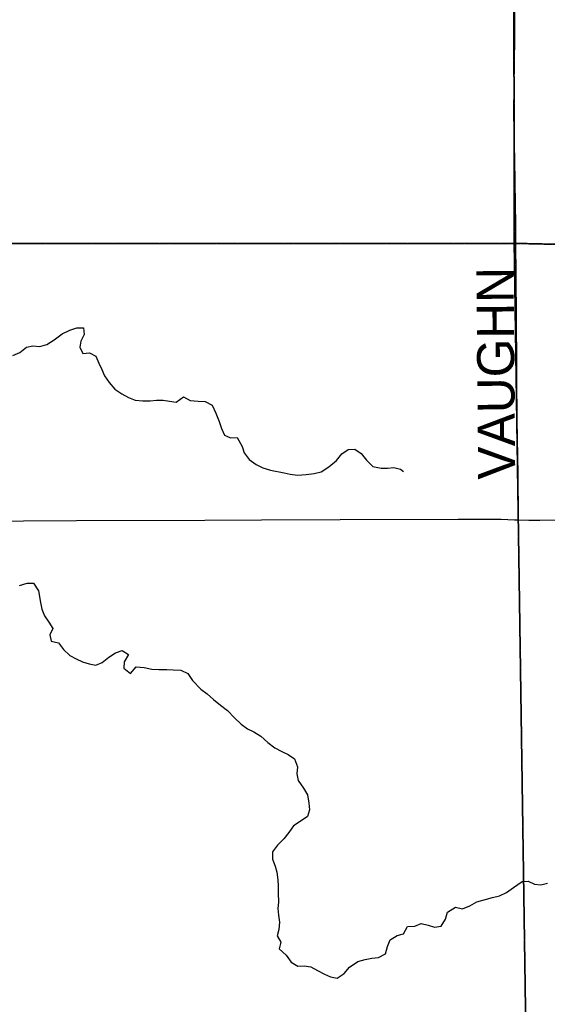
# Model space of a CAD drawing. Header units: feet. Extents: x 2113747 to 2516209, y 960708 to 1356798.
# Tile 199 of 253: x 2324183 to 2328442, y 1189119 to 1197073. Entities that reach past the tile are written whole.
import ezdxf

# ---------------------------------------------------------------- set-up
doc = ezdxf.new("R2010")
doc.units = ezdxf.units.FT
doc.header["$LTSCALE"] = 50
doc.header["$MEASUREMENT"] = 0
doc.linetypes.add('OhDOT_USTN3', pattern=[0.22, 0.165, -0.055])
for name, color, linetype in [('0_Xref', 7, 'Continuous'), ('GM_X_County_Road', 3, 'Continuous'), ('GM_X_Minor_River', 5, 'Continuous'), ('GM_X_Township', 251, 'OhDOT_USTN3'), ('GM_X_Township_Road', 4, 'Continuous'), ('GM_X_Township_Road_Text', 4, 'Continuous')]:
    doc.layers.add(name, color=color, linetype=linetype)
doc.styles.add('Styledgn030', font='dgn030.shx')

# ---------------------------------------------------------------- blocks, each defined once
blk = doc.blocks.new('POR')
at = {"layer": 'GM_X_County_Road', "flags": 128}
for points in [[(2323791.645058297, 1193021.334424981), (2324213.428991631, 1193024.910533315), (2324641.118424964, 1193028.552258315), (2325676.975933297, 1193030.980074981), (2326136.06294163, 1193032.095558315), (2326769.001308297, 1193034.687416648), (2327723.330108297, 1193038.263524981), (2328070.835974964, 1193037.213658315), (2328176.085108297, 1193034.260908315), (2328210.763516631, 1193033.440699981)], [(2328210.763516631, 1193033.440699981), (2328292.75154163, 1193031.505008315), (2328381.694933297, 1193031.045691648), (2328577.068558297, 1193031.833091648), (2328969.71869163, 1193030.094249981), (2329324.015883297, 1193030.487949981), (2329910.85854163, 1193033.834399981), (2330441.598949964, 1193036.065366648), (2330762.43164163, 1193035.048308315), (2330788.940774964, 1193034.949883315)]]:
    blk.add_lwpolyline(points, dxfattribs=at)
at = {"layer": 'GM_X_Minor_River', "flags": 128}
for points in [[(2324128.529999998, 1194360.15), (2324184.529999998, 1194384.53), (2324238.439999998, 1194428.96), (2324288.489999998, 1194439.25), (2324346.629999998, 1194433.53), (2324400.669999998, 1194449.86), (2324460.609999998, 1194488.31), (2324524.519999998, 1194534.8), (2324586.509999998, 1194565.22), (2324644.539999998, 1194583.58), (2324696.639999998, 1194583.85), (2324702.899999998, 1194529.69), (2324675.079999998, 1194477.36), (2324669.299999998, 1194427.16), (2324693.569999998, 1194377.1), (2324747.649999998, 1194383.4), (2324797.879999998, 1194355.56), (2324822.189999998, 1194297.48), (2324846.469999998, 1194247.42), (2324868.739999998, 1194197.37), (2324905.059999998, 1194141.36), (2324951.399999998, 1194089.41), (2325007.669999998, 1194051.57), (2325059.919999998, 1194021.73), (2325114.119999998, 1193999.93), (2325176.269999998, 1193994.23), (2325236.389999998, 1193994.54), (2325288.469999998, 1193998.83), (2325340.559999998, 1194001.09), (2325392.709999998, 1193991.33), (2325446.859999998, 1193983.58), (2325504.779999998, 1194026.03), (2325559.029999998, 1193996.2), (2325623.169999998, 1193992.52), (2325681.299999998, 1193988.8), (2325735.549999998, 1193958.98), (2325765.899999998, 1193894.91), (2325792.259999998, 1193826.81), (2325812.549999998, 1193770.72), (2325834.849999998, 1193716.65), (2325885.039999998, 1193694.82), (2325939.139999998, 1193697.11), (2325979.539999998, 1193625.06), (2325993.799999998, 1193574.96), (2326036.129999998, 1193520.99), (2326090.429999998, 1193479.13), (2326144.649999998, 1193453.32), (2326206.859999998, 1193435.57), (2326317.169999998, 1193414.07), (2326367.329999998, 1193402.29), (2326425.479999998, 1193394.57), (2326495.599999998, 1193398.94), (2326559.689999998, 1193407.31), (2326617.739999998, 1193421.66), (2326677.679999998, 1193460.11), (2326741.579999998, 1193512.62), (2326783.409999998, 1193567.03), (2326835.359999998, 1193601.42), (2326889.459999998, 1193603.71), (2326939.719999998, 1193569.85), (2326982.039999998, 1193515.89), (2327034.379999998, 1193463.97), (2327100.579999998, 1193450.27), (2327150.669999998, 1193450.53), (2327202.759999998, 1193454.83), (2327256.939999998, 1193441.06), (2327281.059999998, 1193423.12)], [(2324181.069999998, 1192503.9), (2324243.109999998, 1192520.28), (2324293.199999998, 1192522.54), (2324333.579999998, 1192458.53), (2324352.039999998, 1192366.3), (2324362.299999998, 1192312.16), (2324382.579999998, 1192258.07), (2324418.889999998, 1192206.07), (2324451.189999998, 1192154.05), (2324425.369999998, 1192103.75), (2324437.629999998, 1192051.63), (2324495.799999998, 1192039.88), (2324536.129999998, 1191985.9), (2324586.449999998, 1191935.98), (2324638.669999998, 1191910.16), (2324690.879999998, 1191886.34), (2324743.069999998, 1191868.54), (2324797.229999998, 1191858.79), (2324849.229999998, 1191881.13), (2324901.139999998, 1191923.54), (2324955.079999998, 1191959.95), (2325011.109999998, 1191976.3), (2325061.349999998, 1191944.44), (2325025.549999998, 1191886.05), (2325023.769999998, 1191835.87), (2325078.089999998, 1191791.99), (2325123.919999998, 1191846.42), (2325188.079999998, 1191840.72), (2325248.259999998, 1191826.99), (2325306.389999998, 1191823.27), (2325370.519999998, 1191823.6), (2325420.619999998, 1191821.85), (2325482.759999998, 1191818.15), (2325539.009999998, 1191790.35), (2325577.329999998, 1191736.36), (2325643.779999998, 1191664.45), (2325696.059999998, 1191626.58), (2325746.369999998, 1191580.68), (2325804.689999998, 1191536.83), (2325860.989999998, 1191492.96), (2325917.379999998, 1191433.04), (2325969.719999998, 1191381.13), (2326021.979999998, 1191345.28), (2326072.209999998, 1191319.45), (2326130.469999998, 1191285.62), (2326184.819999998, 1191233.73), (2326243.129999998, 1191189.87), (2326299.369999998, 1191162.07), (2326349.589999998, 1191136.23), (2326401.839999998, 1191102.39), (2326426.189999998, 1191038.29), (2326420.429999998, 1190982.07), (2326430.699999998, 1190927.93), (2326473.049999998, 1190865.93), (2326505.369999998, 1190811.91), (2326517.699999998, 1190743.73), (2326521.959999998, 1190689.56), (2326506.169999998, 1190635.29), (2326454.229999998, 1190600.9), (2326392.289999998, 1190560.44), (2326356.459999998, 1190506.06), (2326314.609999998, 1190455.67), (2326262.729999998, 1190405.22), (2326222.899999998, 1190350.82), (2326223.179999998, 1190290.62), (2326245.459999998, 1190236.54), (2326257.719999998, 1190186.43), (2326266.019999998, 1190124.26), (2326268.249999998, 1190074.09), (2326270.519999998, 1190015.9), (2326270.839999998, 1189945.65), (2326267.069999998, 1189893.45)], [(2326267.069999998, 1189893.45), (2326273.319999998, 1189839.29), (2326279.589999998, 1189783.13), (2326275.859999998, 1189722.9), (2326262.059999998, 1189672.65), (2326290.349999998, 1189620.61), (2326278.569999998, 1189566.36), (2326334.909999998, 1189516.48), (2326373.239999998, 1189460.49), (2326427.499999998, 1189426.65), (2326479.589999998, 1189430.93), (2326531.719999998, 1189423.18), (2326585.969999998, 1189393.36), (2326642.229999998, 1189361.53), (2326692.409999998, 1189341.72), (2326744.569999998, 1189329.95), (2326802.519999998, 1189368.4), (2326846.369999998, 1189418.8), (2326912.289999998, 1189465.31), (2326972.339999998, 1189481.68), (2327026.399999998, 1189491.99), (2327078.479999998, 1189498.29), (2327134.449999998, 1189526.68), (2327152.219999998, 1189586.99), (2327174.019999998, 1189641.29), (2327229.969999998, 1189675.7), (2327282.019999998, 1189688.02), (2327313.809999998, 1189748.4), (2327371.919999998, 1189750.71), (2327423.929999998, 1189771.05), (2327480.099999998, 1189757.3), (2327530.269999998, 1189741.51), (2327584.339999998, 1189751.83), (2327620.159999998, 1189806.21), (2327635.929999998, 1189864.49), (2327699.879999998, 1189902.96), (2327758.049999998, 1189891.23), (2327816.049999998, 1189915.63), (2327872.029999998, 1189946.03), (2328000.119999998, 1189982.83), (2328056.179999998, 1189995.17), (2328112.169999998, 1190021.55), (2328170.099999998, 1190062), (2328238.009999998, 1190112.54), (2328288.089999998, 1190114.81), (2328338.309999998, 1190091), (2328390.429999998, 1190085.25), (2328442.489999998, 1190097.57)]]:
    blk.add_lwpolyline(points, dxfattribs=at)
at = {"layer": 'GM_X_Township', "flags": 128}
for points in [[(2327982.204026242, 1222075.785843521), (2333341.093308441, 1222132.705729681), (2335681.538627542, 1222157.315680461), (2338510.252970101, 1222201.035593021), (2341238.764398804, 1222244.541135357), (2343737.422515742, 1222286.435422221), (2344323.701343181, 1222288.275418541), (2349299.711391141, 1222361.085272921), (2350843.358303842, 1222394.805205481), (2353397.311292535, 1222450.589579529), (2353508.487124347, 1216821.244562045), (2353653.994583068, 1209647.883636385), (2353656.872613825, 1209131.53492534), (2353645.33198261, 1208790.445158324), (2353781.158300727, 1202403.039197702), (2353792.440093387, 1201872.498499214), (2353808.425505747, 1201120.764081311), (2353820.767791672, 1200258.269085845), (2353819.479516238, 1199781.524760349), (2353831.150082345, 1199152.621968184), (2353828.843634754, 1198960.331539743), (2353832.94111952, 1198882.371638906), (2353851.427012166, 1197692.902298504), (2353875.802353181, 1196719.399352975), (2353879.799258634, 1196527.320093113), (2353885.445387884, 1196279.682407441), (2353891.785297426, 1195968.392848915), (2353908.166545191, 1195164.073583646), (2347305.735379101, 1195156.479682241), (2344004.701981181, 1195133.679727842), (2340984.978020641, 1195137.559720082), (2340041.449907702, 1195153.499688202), (2338450.182976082, 1195156.874746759), (2336453.507083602, 1195161.109672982), (2330756.318839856, 1195208.406991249), (2328174.653641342, 1195266.609461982), (2328171.596213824, 1197914.759784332), (2328163.553942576, 1198937.28471595), (2328115.901406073, 1204996.009313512), (2328087.593363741, 1208595.201402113), (2328082.278746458, 1214984.073282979), (2327992.745919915, 1220658.547573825), (2327982.204026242, 1222075.785843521)], [(2298612.969422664, 1221604.647392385), (2299175.061640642, 1221608.826777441), (2303374.443241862, 1221676.036643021), (2308425.843139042, 1221765.986463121), (2313088.293814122, 1221841.296312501), (2315599.935449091, 1221874.470339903), (2319070.971848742, 1221920.316154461), (2326583.906822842, 1222060.895873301), (2327982.204026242, 1222075.785843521), (2327992.745919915, 1220658.547573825), (2328082.278746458, 1214984.073282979), (2328087.593363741, 1208595.201402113), (2328115.901406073, 1204996.009313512), (2328163.553942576, 1198937.28471595), (2328171.596213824, 1197914.759784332), (2328174.653641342, 1195266.609461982), (2323786.211051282, 1195265.080098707), (2322464.445061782, 1195264.619465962), (2318541.547387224, 1195277.550547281), (2313387.729105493, 1195294.539122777), (2308630.391721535, 1195310.220774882), (2305509.148972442, 1195320.509354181), (2303164.934510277, 1195327.765813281), (2300042.469905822, 1195361.869271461), (2299323.751343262, 1195370.349254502), (2298809.552371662, 1195370.559254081), (2298780.656800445, 1199198.811442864), (2298740.86842353, 1204470.205452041), (2298730.941308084, 1210551.84678256), (2298731.426047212, 1210570.352531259), (2298734.192926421, 1210675.982896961), (2298677.266138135, 1215520.488993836), (2298673.964627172, 1215931.52710866), (2298639.085218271, 1217955.032430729), (2298612.969422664, 1221604.647392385)], [(2298809.552371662, 1195370.559254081), (2299323.751343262, 1195370.349254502), (2300042.469905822, 1195361.869271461), (2303164.934510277, 1195327.765813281), (2305509.148972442, 1195320.509354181), (2308630.391721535, 1195310.220774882), (2313387.729105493, 1195294.539122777), (2318541.547387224, 1195277.550547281), (2322464.445061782, 1195264.619465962), (2323786.211051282, 1195265.080098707), (2328174.653641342, 1195266.609461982), (2328207.918533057, 1193014.615202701), (2328270.019257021, 1188810.468829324), (2328244.03023379, 1184236.391627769), (2328255.735384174, 1182375.384132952), (2328359.761746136, 1174454.686247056), (2328406.963701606, 1169147.714551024), (2328408.376027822, 1168988.925043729), (2328233.34529981, 1168990.140212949), (2325683.235568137, 1169007.844617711), (2325636.833735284, 1169001.657706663), (2325525.469336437, 1169000.110978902), (2322514.88788185, 1168974.462541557), (2318230.36721363, 1168931.33672589), (2313730.972370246, 1168875.470770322), (2311770.234993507, 1168874.931894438), (2309530.217540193, 1168866.870020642), (2299913.952437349, 1168806.127110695), (2299325.970550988, 1168799.366696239), (2298939.301504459, 1168800.085069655), (2298913.174567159, 1169574.758189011), (2298946.332272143, 1174137.999631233), (2298965.07823332, 1174519.167508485), (2298960.083371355, 1176941.611980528), (2298951.574551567, 1181068.281267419), (2298921.632701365, 1183253.882760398), (2298900.352900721, 1185554.379742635), (2298894.054567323, 1187465.165846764), (2298891.265178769, 1190227.111082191), (2298809.552371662, 1195370.559254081)], [(2328174.653641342, 1195266.609461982), (2330756.318839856, 1195208.406991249), (2336453.507083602, 1195161.109672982), (2338450.182976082, 1195156.874746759), (2340041.449907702, 1195153.499688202), (2340984.978020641, 1195137.559720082), (2344004.701981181, 1195133.679727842), (2347305.735379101, 1195156.479682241), (2353908.166545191, 1195164.073583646), (2353946.472097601, 1190013.629967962), (2354010.661969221, 1187061.995871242), (2354040.411909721, 1184707.640579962), (2354064.311861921, 1181402.667189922), (2354255.731479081, 1169691.230612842), (2337592.175209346, 1169175.190249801), (2337502.395791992, 1169178.998847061), (2337093.624016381, 1169168.156094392), (2336806.047346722, 1169160.528066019), (2333725.040060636, 1169120.628090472), (2332930.173006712, 1169098.445754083), (2328408.376027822, 1168988.925043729), (2328406.963701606, 1169147.714551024), (2328359.761746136, 1174454.686247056), (2328255.735384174, 1182375.384132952), (2328244.03023379, 1184236.391627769), (2328270.019257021, 1188810.468829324), (2328207.918533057, 1193014.615202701), (2328174.653641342, 1195266.609461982)]]:
    blk.add_lwpolyline(points, dxfattribs=at)
at = {"layer": 'GM_X_Township_Road', "flags": 128}
for points in [[(2328188.913166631, 1195266.244633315), (2328188.158574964, 1195422.674766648), (2328185.205824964, 1195582.713816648), (2328179.726833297, 1195940.390266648), (2328173.985374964, 1196179.431783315), (2328172.508999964, 1196323.296324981), (2328175.986683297, 1196735.270566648), (2328179.103474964, 1196917.783324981), (2328179.989299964, 1197036.221408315), (2328175.810838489, 1197755.202977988)], [(2328196.452002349, 1194184.121977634), (2328195.50764163, 1194286.817458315), (2328192.94859163, 1194658.601491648), (2328190.127074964, 1195009.289766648), (2328188.913166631, 1195266.244633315)], [(2328210.763516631, 1193033.440699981), (2328210.533858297, 1193052.994466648), (2328206.367199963, 1193403.026574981), (2328199.641491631, 1193837.277674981), (2328196.452002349, 1194184.121977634)]]:
    blk.add_lwpolyline(points, dxfattribs=at)
at = {"layer": 'GM_X_Township_Road_Text', "insert": (2328187.769164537, 1193360.419583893), "char_height": 300.0000000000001, "attachment_point": 7, "rotation": 90.476852, "line_spacing_factor": 0.8, "style": 'Styledgn030'}
blk.add_mtext('{\\Fdgn000|c0;\\C256;VAUGHN}', dxfattribs=at)

msp = doc.modelspace()

# ---------------------------------------------------------------- block references
at = {"layer": '0_Xref'}
msp.add_blockref('POR', (0, 0), dxfattribs=at)

doc.saveas('drawing.dxf')
